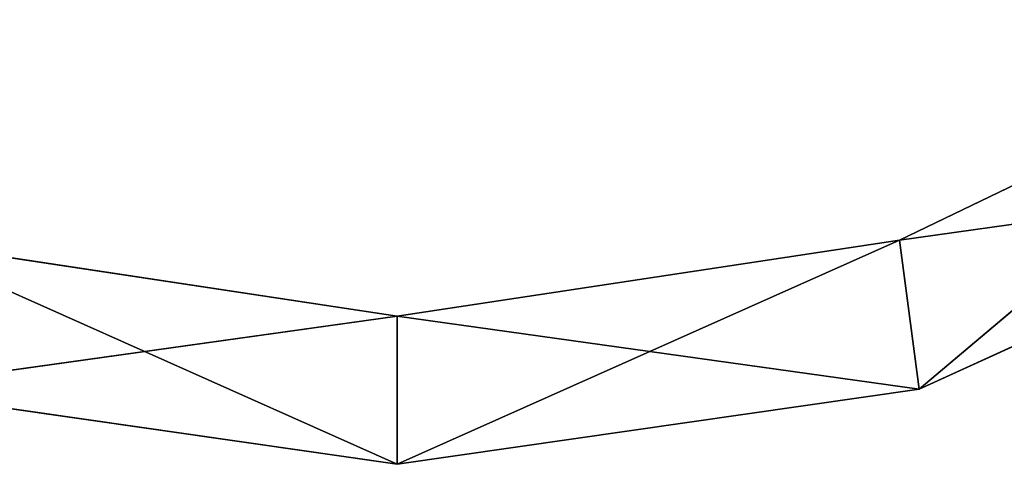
# Model space of a CAD drawing. Extents: x 348.3 to 373.3, y -2 to 59.7.
# Tile 21 of 256: x 358.1 to 364.8, y -2 to 1. Entities that reach past the tile are written whole.
import ezdxf

# ---------------------------------------------------------------- set-up
doc = ezdxf.new("R2010")
doc.units = 0
doc.header["$LTSCALE"] = 25.4
doc.layers.get('0').update_dxf_attribs({"color": 13, "linetype": 'CONTINUOUS'})

# ---------------------------------------------------------------- blocks, each defined once
blk = doc.blocks.new('LASER-WALL-II-8308-8048-81')
at = {"color": 7}
for p, q in [((62.0723, 1.2063, 6.1448), (63.5596, 401.2063, 9.2333)), ((63.5596, 401.2063, 9.2333), (62.0723, 401.2063, 6.1448)), ((62.0723, 1.2063, 6.1448), (63.5596, 401.2063, 9.2333)), ((64.5642, 401.2063, 9.1013), (62.0723, 401.2063, 6.1448)), ((63.5596, 401.2063, 9.2333), (62.0723, 401.2063, 6.1448)), ((64.5642, 401.2063, 9.1013), (62.0723, 401.2063, 6.1448)), ((63.0862, 401.2063, 5.865), (64.5642, 401.2063, 9.1013)), ((64.5642, 401.2063, 9.1013), (63.0862, 1.2063, 5.865)), ((64.5642, 401.2063, 9.1013), (63.0862, 1.2063, 5.865)), ((63.0862, 401.2063, 5.865), (64.5642, 401.2063, 9.1013)), ((63.5596, 1.2063, 9.2333), (63.5596, 401.2063, 9.2333)), ((63.5596, 1.2063, 9.2333), (63.5596, 401.2063, 9.2333)), ((63.5596, 1.2063, 9.2333), (64.0705, 401.2063, 12.623)), ((64.0705, 401.2063, 12.623), (63.5596, 401.2063, 9.2333)), ((63.5596, 1.2063, 9.2333), (64.0705, 401.2063, 12.623)), ((64.0705, 1.2063, 12.623), (63.5596, 401.2063, 16.0127)), ((63.5596, 401.2063, 16.0127), (64.0705, 401.2063, 12.623)), ((64.0705, 1.2063, 12.623), (63.5596, 401.2063, 16.0127)), ((63.5596, 401.2063, 16.0127), (64.0705, 401.2063, 12.623)), ((65.0705, 401.2063, 12.623), (63.5596, 401.2063, 9.2333)), ((64.0705, 401.2063, 12.623), (63.5596, 401.2063, 9.2333)), ((65.0705, 401.2063, 12.623), (63.5596, 401.2063, 9.2333)), ((64.5642, 401.2063, 9.1013), (63.5596, 401.2063, 9.2333)), ((64.5642, 401.2063, 9.1013), (63.5596, 401.2063, 9.2333)), ((64.0705, 1.2063, 12.623), (64.0705, 401.2063, 12.623)), ((64.0705, 1.2063, 12.623), (64.0705, 401.2063, 12.623)), ((64.5642, 401.2063, 16.1447), (64.0705, 401.2063, 12.623)), ((64.5642, 401.2063, 16.1447), (64.0705, 401.2063, 12.623)), ((65.0705, 401.2063, 12.623), (64.0705, 401.2063, 12.623)), ((65.0705, 401.2063, 12.623), (64.0705, 401.2063, 12.623)), ((64.5642, 401.2063, 9.1013), (64.5642, 1.2063, 9.1013)), ((64.5642, 401.2063, 9.1013), (64.5642, 1.2063, 9.1013)), ((64.5642, 401.2063, 9.1013), (65.0705, 401.2063, 12.623)), ((65.0705, 401.2063, 12.623), (64.5642, 1.2063, 9.1013)), ((65.0705, 401.2063, 12.623), (64.5642, 1.2063, 9.1013)), ((65.0705, 401.2063, 12.623), (64.5642, 401.2063, 16.1447)), ((64.5642, 401.2063, 16.1447), (65.0705, 1.2063, 12.623)), ((64.5642, 401.2063, 16.1447), (65.0705, 1.2063, 12.623)), ((65.0705, 401.2063, 12.623), (64.5642, 401.2063, 16.1447)), ((64.5642, 401.2063, 9.1013), (65.0705, 401.2063, 12.623)), ((65.0705, 401.2063, 12.623), (65.0705, 1.2063, 12.623)), ((65.0705, 401.2063, 12.623), (65.0705, 1.2063, 12.623)), ((62.0723, 1.2063, 6.1448), (63.5596, 1.2063, 9.2333)), ((62.0723, 1.2063, 6.1448), (63.5596, 1.2063, 9.2333)), ((64.5642, 1.2063, 9.1013), (63.0862, 1.2063, 5.865)), ((63.0862, 1.2063, 5.865), (63.5596, 1.2063, 9.2333)), ((63.0862, 1.2063, 5.865), (63.5596, 1.2063, 9.2333)), ((64.5642, 1.2063, 9.1013), (63.0862, 1.2063, 5.865)), ((63.5596, 1.2063, 9.2333), (64.0705, 1.2063, 12.623)), ((64.0705, 1.2063, 12.623), (63.5596, 1.2063, 16.0127)), ((64.5642, 1.2063, 9.1013), (63.5596, 1.2063, 9.2333)), ((64.5642, 1.2063, 9.1013), (63.5596, 1.2063, 9.2333)), ((63.5596, 1.2063, 9.2333), (64.0705, 1.2063, 12.623)), ((65.0705, 1.2063, 12.623), (63.5596, 1.2063, 16.0127)), ((64.0705, 1.2063, 12.623), (63.5596, 1.2063, 16.0127)), ((65.0705, 1.2063, 12.623), (63.5596, 1.2063, 16.0127)), ((64.5642, 1.2063, 9.1013), (64.0705, 1.2063, 12.623)), ((64.5642, 1.2063, 9.1013), (64.0705, 1.2063, 12.623)), ((65.0705, 1.2063, 12.623), (64.0705, 1.2063, 12.623)), ((65.0705, 1.2063, 12.623), (64.0705, 1.2063, 12.623)), ((65.0705, 1.2063, 12.623), (64.5642, 1.2063, 9.1013)), ((64.5642, 1.2063, 16.1447), (65.0705, 1.2063, 12.623)), ((65.0705, 1.2063, 12.623), (64.5642, 1.2063, 9.1013)), ((64.5642, 1.2063, 16.1447), (65.0705, 1.2063, 12.623))]:
    blk.add_line(p, q, dxfattribs=at)
mesh = blk.add_polyface(dxfattribs=at)
corners = [(62.0723, 401.2063, 6.1448), (62.0723, 1.2063, 6.1448), (63.5596, 401.2063, 9.2333)]
mesh.append_faces([[corners[k] for k in face] for face in [(0, 1, 2)]], dxfattribs={"color": 7})
mesh = blk.add_polyface(dxfattribs=at)
corners = [(63.5596, 401.2063, 9.2333), (62.0723, 1.2063, 6.1448), (63.5596, 1.2063, 9.2333)]
mesh.append_faces([[corners[k] for k in face] for face in [(0, 1, 2)]], dxfattribs={"color": 7})
mesh = blk.add_polyface(dxfattribs=at)
corners = [(63.5596, 401.2063, 9.2333), (64.5642, 401.2063, 9.1013), (62.0723, 401.2063, 6.1448)]
mesh.append_faces([[corners[k] for k in face] for face in [(0, 1, 2)]], dxfattribs={"color": 7})
mesh = blk.add_polyface(dxfattribs=at)
corners = [(64.5642, 401.2063, 9.1013), (63.0862, 401.2063, 5.865), (62.0723, 401.2063, 6.1448)]
mesh.append_faces([[corners[k] for k in face] for face in [(0, 1, 2)]], dxfattribs={"color": 7})
mesh = blk.add_polyface(dxfattribs=at)
corners = [(64.5642, 401.2063, 9.1013), (63.0862, 1.2063, 5.865), (63.0862, 401.2063, 5.865)]
mesh.append_faces([[corners[k] for k in face] for face in [(0, 1, 2)]], dxfattribs={"color": 7})
mesh = blk.add_polyface(dxfattribs=at)
corners = [(64.5642, 401.2063, 9.1013), (64.5642, 1.2063, 9.1013), (63.0862, 1.2063, 5.865)]
mesh.append_faces([[corners[k] for k in face] for face in [(0, 1, 2)]], dxfattribs={"color": 7})
mesh = blk.add_polyface(dxfattribs=at)
corners = [(63.5596, 401.2063, 9.2333), (63.5596, 1.2063, 9.2333), (64.0705, 401.2063, 12.623)]
mesh.append_faces([[corners[k] for k in face] for face in [(0, 1, 2)]], dxfattribs={"color": 7})
mesh = blk.add_polyface(dxfattribs=at)
corners = [(64.0705, 401.2063, 12.623), (63.5596, 1.2063, 9.2333), (64.0705, 1.2063, 12.623)]
mesh.append_faces([[corners[k] for k in face] for face in [(0, 1, 2)]], dxfattribs={"color": 7})
mesh = blk.add_polyface(dxfattribs=at)
corners = [(64.0705, 401.2063, 12.623), (64.0705, 1.2063, 12.623), (63.5596, 401.2063, 16.0127)]
mesh.append_faces([[corners[k] for k in face] for face in [(0, 1, 2)]], dxfattribs={"color": 7})
mesh = blk.add_polyface(dxfattribs=at)
corners = [(63.5596, 401.2063, 16.0127), (64.0705, 1.2063, 12.623), (63.5596, 1.2063, 16.0127)]
mesh.append_faces([[corners[k] for k in face] for face in [(0, 1, 2)]], dxfattribs={"color": 7})
mesh = blk.add_polyface(dxfattribs=at)
corners = [(64.5642, 401.2063, 16.1447), (64.0705, 401.2063, 12.623), (63.5596, 401.2063, 16.0127)]
mesh.append_faces([[corners[k] for k in face] for face in [(0, 1, 2)]], dxfattribs={"color": 7})
mesh = blk.add_polyface(dxfattribs=at)
corners = [(65.0705, 401.2063, 12.623), (63.5596, 401.2063, 9.2333), (64.0705, 401.2063, 12.623)]
mesh.append_faces([[corners[k] for k in face] for face in [(0, 1, 2)]], dxfattribs={"color": 7})
mesh = blk.add_polyface(dxfattribs=at)
corners = [(65.0705, 401.2063, 12.623), (64.5642, 401.2063, 9.1013), (63.5596, 401.2063, 9.2333)]
mesh.append_faces([[corners[k] for k in face] for face in [(0, 1, 2)]], dxfattribs={"color": 7})
mesh = blk.add_polyface(dxfattribs=at)
corners = [(64.5642, 401.2063, 16.1447), (65.0705, 401.2063, 12.623), (64.0705, 401.2063, 12.623)]
mesh.append_faces([[corners[k] for k in face] for face in [(0, 1, 2)]], dxfattribs={"color": 7})
mesh = blk.add_polyface(dxfattribs=at)
corners = [(65.0705, 401.2063, 12.623), (64.5642, 1.2063, 9.1013), (64.5642, 401.2063, 9.1013)]
mesh.append_faces([[corners[k] for k in face] for face in [(0, 1, 2)]], dxfattribs={"color": 7})
mesh = blk.add_polyface(dxfattribs=at)
corners = [(65.0705, 401.2063, 12.623), (65.0705, 1.2063, 12.623), (64.5642, 1.2063, 9.1013)]
mesh.append_faces([[corners[k] for k in face] for face in [(0, 1, 2)]], dxfattribs={"color": 7})
mesh = blk.add_polyface(dxfattribs=at)
corners = [(64.5642, 401.2063, 16.1447), (65.0705, 1.2063, 12.623), (65.0705, 401.2063, 12.623)]
mesh.append_faces([[corners[k] for k in face] for face in [(0, 1, 2)]], dxfattribs={"color": 7})
mesh = blk.add_polyface(dxfattribs=at)
corners = [(64.5642, 401.2063, 16.1447), (64.5642, 1.2063, 16.1447), (65.0705, 1.2063, 12.623)]
mesh.append_faces([[corners[k] for k in face] for face in [(0, 1, 2)]], dxfattribs={"color": 7})
mesh = blk.add_polyface(dxfattribs=at)
corners = [(63.5596, 1.2063, 9.2333), (62.0723, 1.2063, 6.1448), (63.0862, 1.2063, 5.865)]
mesh.append_faces([[corners[k] for k in face] for face in [(0, 1, 2)]], dxfattribs={"color": 7})
mesh = blk.add_polyface(dxfattribs=at)
corners = [(63.5596, 1.2063, 9.2333), (63.0862, 1.2063, 5.865), (64.5642, 1.2063, 9.1013)]
mesh.append_faces([[corners[k] for k in face] for face in [(0, 1, 2)]], dxfattribs={"color": 7})
mesh = blk.add_polyface(dxfattribs=at)
corners = [(64.0705, 1.2063, 12.623), (63.5596, 1.2063, 9.2333), (64.5642, 1.2063, 9.1013)]
mesh.append_faces([[corners[k] for k in face] for face in [(0, 1, 2)]], dxfattribs={"color": 7})
mesh = blk.add_polyface(dxfattribs=at)
corners = [(63.5596, 1.2063, 16.0127), (64.0705, 1.2063, 12.623), (65.0705, 1.2063, 12.623)]
mesh.append_faces([[corners[k] for k in face] for face in [(0, 1, 2)]], dxfattribs={"color": 7})
mesh = blk.add_polyface(dxfattribs=at)
corners = [(64.5642, 1.2063, 16.1447), (63.5596, 1.2063, 16.0127), (65.0705, 1.2063, 12.623)]
mesh.append_faces([[corners[k] for k in face] for face in [(0, 1, 2)]], dxfattribs={"color": 7})
mesh = blk.add_polyface(dxfattribs=at)
corners = [(64.0705, 1.2063, 12.623), (64.5642, 1.2063, 9.1013), (65.0705, 1.2063, 12.623)]
mesh.append_faces([[corners[k] for k in face] for face in [(0, 1, 2)]], dxfattribs={"color": 7})

msp = doc.modelspace()

# ---------------------------------------------------------------- block references
at = {"color": 0, "extrusion": (-1, 5.55112e-16, -5.55112e-16), "rotation": 360}
msp.add_blockref('LASER-WALL-II-8308-8048-81', (-63.0862, -1.2063, -373.281), dxfattribs=at)

doc.saveas('drawing.dxf')
